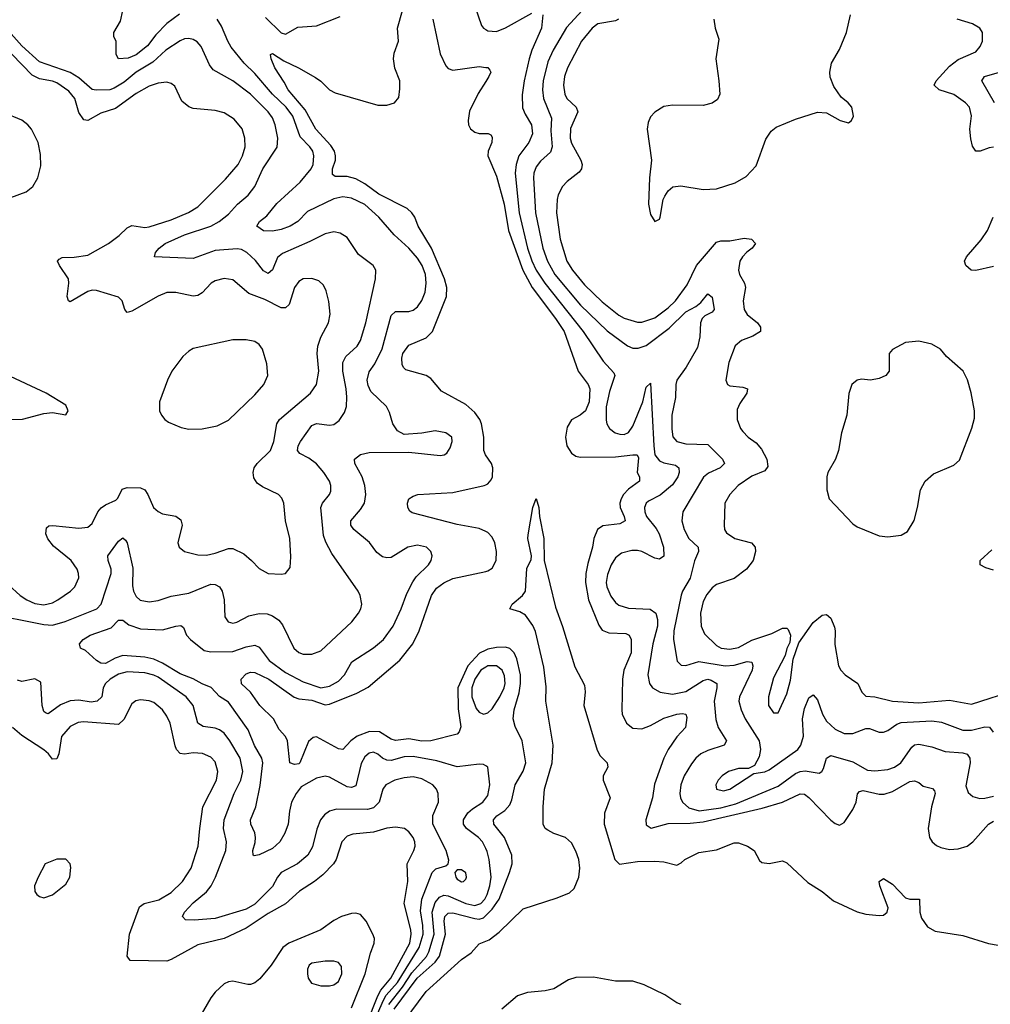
# Model space of a CAD drawing. Header units: inches. Extents: x 1649636 to 1815363, y 506543 to 641975.
# Tile 241 of 256: x 1737880 to 1742295, y 573931 to 578408. Entities that reach past the tile are written whole.
import ezdxf

# ---------------------------------------------------------------- set-up
doc = ezdxf.new("R2010")
doc.units = ezdxf.units.IN
doc.header["$MEASUREMENT"] = 0
doc.layers.add('B7537', color=7, linetype='Continuous')
doc.layers.add('B7547', color=7, linetype='Continuous')

msp = doc.modelspace()

# ---------------------------------------------------------------- linework, layer by layer
at = {"layer": 'B7537', "color": 5}
for points, elevation in [([(1739950.2, 578470), (1739981.7, 578381.7), (1739990.1, 578370.1), (1740000, 578364.2)], 440), ([(1738606.9, 578433.1), (1738549.1, 578390.9), (1738500, 578340), (1738461.3, 578290), (1738410, 578247.9), (1738373.8, 578233.8), (1738329.6, 578229.6), (1738319, 578250), (1738319.3, 578310), (1738309, 578330), (1738309, 578350), (1738339.1, 578400.9), (1738349.5, 578450)], 440), ([(1739999.9, 576430), (1739992.1, 576450), (1739991.9, 576510), (1739981.1, 576570), (1739973.2, 576590), (1739950, 576621.8), (1739910, 576658.7), (1739798.8, 576718.8), (1739750, 576777.2), (1739729.6, 576790), (1739637, 576817), (1739626.3, 576826.4), (1739620.8, 576840.8), (1739618.2, 576870), (1739623.4, 576890), (1739650, 576927.7), (1739730, 576961.6), (1739757.5, 576990), (1739821.1, 577150), (1739822.8, 577190), (1739812.8, 577230), (1739753.5, 577370), (1739693.4, 577470), (1739677.8, 577510), (1739664.3, 577530), (1739642.4, 577550), (1739514.7, 577614.7), (1739450, 577662.6), (1739410, 577684.5), (1739370, 577694.7), (1739315.1, 577695.1), (1739303.9, 577703.9), (1739303.5, 577730), (1739316.6, 577770), (1739317.4, 577790), (1739311.9, 577810), (1739295.6, 577835.6), (1739226.9, 577910), (1739178.7, 577998.7), (1739101.3, 578090), (1739084.1, 578124.1), (1739040.3, 578190), (1739023.9, 578230), (1739022, 578250), (1739030, 578254), (1739081.5, 578221.5), (1739148.8, 578190), (1739225.4, 578145.4), (1739250, 578128.7), (1739290, 578088.7), (1739315, 578075), (1739510, 578020.2), (1739550, 578019.5), (1739585.2, 578030), (1739605.1, 578054.9), (1739610, 578094), (1739608.9, 578130), (1739587.3, 578187.3), (1739580.7, 578230), (1739584.1, 578255.9), (1739603.9, 578310), (1739599.5, 578370), (1739621.6, 578450)], 420), ([(1740000, 575015.6), (1739990, 575021.5), (1739970, 575022.5), (1739870, 575011.2), (1739778.1, 575038.1), (1739670, 575058.3), (1739630, 575056.6), (1739570, 575039.2), (1739550, 575040.8), (1739530.6, 575050.6), (1739510, 575069.1), (1739490, 575077.7), (1739470, 575073.4), (1739450, 575056.2), (1739433.5, 575026.5), (1739410, 574924.6), (1739390, 574917), (1739370, 574920.5), (1739290, 574964), (1739270, 574968.2), (1739230, 574959.4), (1739160.4, 574919.6), (1739137.3, 574890), (1739117.3, 574850), (1739107.1, 574810), (1739102, 574750), (1739086.4, 574710), (1739063.8, 574670), (1739030, 574639.9), (1738970, 574611.1), (1738947.2, 574607.2), (1738942.7, 574610), (1738940.4, 574630), (1738952.2, 574667.8), (1738952.9, 574690), (1738950.4, 574710.4), (1738931.6, 574750), (1738929.9, 574770), (1738954.2, 574830), (1738974.3, 574925.7), (1738986, 575030), (1738982.1, 575050), (1738947.9, 575107.9), (1738919.2, 575179.2), (1738830, 575304.4), (1738790, 575331.6), (1738751.7, 575371.7), (1738710, 575388.8), (1738670, 575411.8), (1738610, 575434.6), (1738530, 575483.1), (1738490, 575501.3), (1738450, 575510.4), (1738350, 575517.6), (1738314.6, 575505.4), (1738270, 575480.7), (1738250, 575482.6), (1738230, 575494), (1738179.8, 575539.8), (1738157.2, 575550), (1738151.8, 575570), (1738169.7, 575590), (1738200.5, 575610), (1738296.2, 575643.8), (1738330, 575677.4), (1738350, 575678), (1738377.4, 575657.4), (1738430, 575638.8), (1738530, 575634.6), (1738590, 575651.2), (1738613, 575653), (1738625.3, 575645.3), (1738639.5, 575610), (1738656.8, 575590), (1738720.1, 575540.1), (1738750, 575534.1), (1738850, 575535), (1738910, 575556.9), (1738950, 575563.9), (1738970, 575554.5), (1739014.7, 575494.7), (1739090, 575440.8), (1739170, 575397.1), (1739250, 575369.6), (1739290, 575378.1), (1739330, 575401.4), (1739357.9, 575430), (1739391.9, 575488.1), (1739490, 575551.8), (1739535.5, 575590), (1739578.5, 575650), (1739615.6, 575730), (1739640.8, 575799.2), (1739668.1, 575851.9), (1739684.3, 575875.7), (1739739.8, 575930), (1739752, 575950), (1739757.2, 575970), (1739750.7, 575990.7), (1739731.6, 576010), (1739690, 576018.8), (1739645.5, 576010), (1739570, 575963.1), (1739550, 575961.5), (1739530, 575966.4), (1739505.4, 575985.4), (1739471.5, 576031.5), (1739400.3, 576090), (1739386.5, 576110), (1739387.3, 576130), (1739430, 576180.8), (1739448.1, 576210), (1739454.3, 576250), (1739449.9, 576290), (1739438, 576330), (1739404.2, 576390), (1739403.1, 576410), (1739430, 576432), (1739470, 576441.1), (1739650, 576441.3), (1739793.5, 576426.5), (1739810.9, 576429.1), (1739823, 576437), (1739838.2, 576461.8), (1739847.6, 576490), (1739846.6, 576510), (1739819, 576530), (1739770, 576538.3), (1739710, 576527.6), (1739630, 576522.4), (1739598.7, 576538.7), (1739577.2, 576570), (1739562.5, 576622.5), (1739548.6, 576650), (1739478.3, 576718.3), (1739464.8, 576744.8), (1739460.2, 576770), (1739470, 576807.4), (1739496.5, 576843.5), (1739528.5, 576911.5), (1739570, 577063.6), (1739590, 577081.8), (1739650, 577081.7), (1739670, 577086.8), (1739690, 577103.2), (1739710, 577131.5), (1739724.3, 577170), (1739729, 577211), (1739725.6, 577250), (1739711.6, 577290), (1739690, 577324.5), (1739650, 577369.8), (1739583.1, 577430), (1739514.6, 577510), (1739450, 577568), (1739390, 577596.6), (1739350, 577603.6), (1739310, 577594.5), (1739190, 577535.9), (1739145.2, 577490), (1739110, 577469.9), (1739070, 577454.3), (1739030, 577446.7), (1738990, 577448.4), (1738958.9, 577470), (1738971.1, 577490), (1739003.9, 577516.1), (1739050, 577572.6), (1739156.1, 577670), (1739205.8, 577730), (1739214.7, 577750), (1739219.1, 577790), (1739213.8, 577810), (1739200.3, 577830), (1739155.7, 577875.7), (1739122.2, 577970), (1739092.5, 578010), (1739031, 578070), (1738950, 578163.6), (1738901.9, 578210), (1738842.9, 578282.9), (1738826.7, 578310), (1738798.6, 578378.6), (1738778.1, 578410)], 440), ([(1738997.9, 578417.9), (1739070, 578348.4), (1739090, 578342.8), (1739146.2, 578373.8), (1739230, 578379.7), (1739337.4, 578422.6)], 440), ([(1739759.5, 578410), (1739793, 578253), (1739818.6, 578198.5), (1739830, 578186), (1739850, 578179.5), (1739970, 578195), (1740000, 578191.4)], 420), ([(1737730, 575710.1), (1737990, 575657.7), (1738030, 575655.9), (1738087.6, 575672.4), (1738231, 575729), (1738250.9, 575750), (1738296.6, 575890), (1738296.8, 575910), (1738283.1, 575950), (1738281.5, 575970), (1738330, 576036.5), (1738350, 576052), (1738362.3, 576042.3), (1738369, 576029), (1738395.1, 575915.1), (1738394.2, 575834.2), (1738398.1, 575810), (1738410, 575786), (1738429.1, 575769.1), (1738470, 575761.4), (1738510, 575767.8), (1738570, 575786.5), (1738650, 575801), (1738750, 575841.8), (1738770, 575840.8), (1738790, 575830.3), (1738801.8, 575810), (1738810.2, 575770), (1738812.9, 575692.9), (1738828.2, 575670), (1738850, 575664), (1738868.8, 575668.8), (1738922.3, 575697.7), (1738970, 575708.7), (1739006.1, 575706.1), (1739030, 575698.4), (1739058.6, 575678.6), (1739076.4, 575656.4), (1739128.1, 575550), (1739150, 575531.4), (1739170, 575523.5), (1739210, 575522.8), (1739250, 575539), (1739391, 575670), (1739422.2, 575710), (1739432.9, 575730), (1739436.8, 575750), (1739429.8, 575789.8), (1739419.7, 575810), (1739300.6, 575980.6), (1739272.5, 576032.5), (1739262.4, 576062.4), (1739250.7, 576190), (1739257.4, 576210), (1739289.8, 576250), (1739295, 576265), (1739295.9, 576290), (1739289.8, 576310), (1739263.7, 576350), (1739230, 576389), (1739195.1, 576415.1), (1739155.4, 576435.4), (1739144.8, 576450), (1739147.2, 576470), (1739157.3, 576490), (1739210, 576563.1), (1739230, 576572.1), (1739290, 576564.2), (1739310, 576567.2), (1739334.1, 576585.9), (1739357.7, 576622.3), (1739366.6, 576650), (1739368.2, 576691.8), (1739365.9, 576730), (1739350.4, 576810), (1739350.5, 576850), (1739363.8, 576876.2), (1739415.8, 576924.2), (1739431.2, 576950), (1739454.2, 577030), (1739498.9, 577230), (1739499.8, 577270), (1739488.4, 577290), (1739421.3, 577341.3), (1739370, 577418.5), (1739337.9, 577437.9), (1739310, 577444.1), (1739270, 577434.8), (1739200.7, 577399.3), (1739075.2, 577344.8), (1739053.1, 577326.9), (1739030, 577271.5), (1739010, 577254.8), (1738990, 577266.8), (1738953.3, 577313.3), (1738913.8, 577350), (1738890, 577363.2), (1738870, 577366.9), (1738770, 577358.1), (1738670, 577322.4), (1738494, 577330), (1738497.4, 577350), (1738515.3, 577370), (1738542.7, 577390), (1738629.7, 577430), (1738750, 577470.1), (1738787.4, 577490), (1738830, 577524.5), (1738871.2, 577568.8), (1738919.8, 577610), (1738950.6, 577650), (1738985.8, 577730), (1739051.9, 577828.1), (1739054.7, 577870), (1739042.6, 577930), (1739030, 577961.5), (1739010, 577989), (1738930, 578069.9), (1738850, 578130.6), (1738760.2, 578180.2), (1738743.3, 578203.3), (1738706, 578286), (1738687.8, 578307.8), (1738670, 578318.5), (1738650, 578323.2), (1738630, 578320.7), (1738610, 578311.5), (1738544.7, 578270), (1738485.4, 578214.5), (1738410, 578169), (1738355.5, 578124.5), (1738310, 578096.4), (1738290, 578088.9), (1738228.4, 578088.4), (1738210, 578091.3), (1738150, 578143.4), (1738110, 578168.1), (1737970, 578216.7), (1737890, 578289.9), (1737830, 578358.1)], 460), ([(1737830, 575838.9), (1737882.3, 575790), (1737913.4, 575770), (1737950, 575754.3), (1737990, 575748.4), (1738030, 575756.8), (1738053.5, 575770), (1738111.1, 575810), (1738131.1, 575830), (1738149.7, 575870), (1738148.6, 575890), (1738142, 575910), (1738113.8, 575950), (1738034.5, 576014.5), (1738007.8, 576047.8), (1737999.7, 576070), (1738002.2, 576097.7), (1738013, 576107), (1738031, 576109), (1738150, 576096.6), (1738190, 576101.3), (1738210, 576117), (1738235.2, 576170), (1738250.7, 576189.3), (1738270, 576202.7), (1738317.1, 576223), (1738326.9, 576233.1), (1738347.1, 576272.9), (1738370, 576280.9), (1738430, 576280.1), (1738450, 576271.1), (1738463.8, 576250), (1738489.2, 576190), (1738510, 576171.4), (1738530, 576161.2), (1738591, 576151), (1738614.1, 576134.1), (1738619.6, 576110), (1738600.3, 576030), (1738605.5, 576010), (1738630.3, 575990.3), (1738690, 575975.5), (1738730, 575974), (1738770, 575982.2), (1738830, 576003.9), (1738850, 576003.2), (1738899.2, 575979.2), (1738935.5, 575950), (1738970, 575913.4), (1739010, 575890.5), (1739070, 575886.7), (1739090, 575890.7), (1739110, 575918), (1739113.5, 575966.5), (1739108.6, 576050), (1739089.9, 576129.9), (1739081.8, 576210), (1739073, 576233), (1739057.6, 576250), (1738984.6, 576284.6), (1738961.1, 576301.1), (1738945.6, 576325.6), (1738942.8, 576350), (1738947.4, 576370), (1738960.9, 576390), (1739020.9, 576450), (1739036.9, 576490), (1739049.9, 576570), (1739061.6, 576590), (1739203.7, 576710), (1739229.9, 576750), (1739240.7, 576810), (1739234.1, 576890), (1739236, 576924), (1739250, 576964.9), (1739284.6, 577030), (1739293.3, 577070), (1739287, 577127), (1739274.7, 577174.7), (1739261.8, 577201.8), (1739240.6, 577220.6), (1739210, 577230.8), (1739170, 577229.8), (1739150, 577218), (1739130.2, 577190), (1739106.5, 577113.5), (1739090, 577098.7), (1739070, 577098.6), (1738995.7, 577135.7), (1738923.3, 577163.3), (1738850, 577225.8), (1738810, 577231.5), (1738770, 577221), (1738751.6, 577210), (1738710, 577166.3), (1738690, 577154.5), (1738670, 577150.6), (1738590, 577168.2), (1738550, 577168), (1738510, 577150.7), (1738390, 577083.1), (1738370, 577076.9), (1738358, 577090), (1738346, 577130), (1738330, 577146), (1738230, 577177.7), (1738210, 577178.6), (1738190, 577172.1), (1738110, 577125.4), (1738102, 577130), (1738095.6, 577150), (1738103.7, 577210), (1738102.4, 577230), (1738061.4, 577290), (1738052.8, 577310), (1738060, 577320), (1738073.3, 577326.7), (1738128.5, 577328.5), (1738190, 577338.3), (1738284.1, 577390), (1738333.4, 577426.6), (1738370, 577462.3), (1738390, 577472.1), (1738450, 577463.5), (1738470, 577466.1), (1738570, 577497.9), (1738647.9, 577532.1), (1738690, 577557.3), (1738816.7, 577683.3), (1738874.6, 577750), (1738893.7, 577790), (1738905.5, 577830), (1738905.2, 577870), (1738892.4, 577912.4), (1738856.6, 577956.6), (1738810, 577984.6), (1738770, 577994.8), (1738670, 578004.8), (1738650, 578011.9), (1738618.4, 578038.4), (1738585.7, 578105.7), (1738570, 578118), (1738550, 578124.1), (1738510, 578119.6), (1738470, 578106.5), (1738410, 578072.2), (1738316, 578004), (1738250, 577983.9), (1738190, 577949.8), (1738172.7, 577952.7), (1738150, 577985.7), (1738130.9, 578050), (1738103.4, 578083.4), (1738050, 578121.8), (1738030, 578129.5), (1737970, 578139.5), (1737936.5, 578156.5), (1737750, 578346.4)], 480), ([(1740000, 578126.9), (1739966.6, 578073.4), (1739927.1, 577992.9), (1739919.7, 577950), (1739922.4, 577930), (1739931.3, 577911.3), (1739950, 577896.5), (1739970, 577891.5), (1740000, 577891.3)], 420), ([(1737840.4, 577599.6), (1737910, 577625.2), (1737940.4, 577650), (1737963.5, 577690), (1737976.1, 577743.9), (1737975.1, 577795.1), (1737964, 577850), (1737934.6, 577910), (1737918, 577930), (1737890, 577950.8), (1737810, 577985.1)], 520), ([(1737810, 576590.3), (1737892.5, 576592.5), (1737990, 576618), (1738030, 576622.8), (1738090, 576611.3), (1738101.2, 576630), (1738090, 576655.1), (1738001.2, 576710), (1737816.2, 576796.2)], 520), ([(1740000, 576080.9), (1739970, 576094.5), (1739870, 576112.5), (1739666.2, 576166.2), (1739654.3, 576174.3), (1739645.4, 576190), (1739644, 576210), (1739651, 576229), (1739670, 576242.3), (1739690.8, 576249.2), (1739850, 576258.5), (1739993.3, 576290), (1740000, 576293.1)], 420), ([(1740000, 575541), (1739971.7, 575528.3), (1739918.5, 575470), (1739873.7, 575370), (1739874.8, 575274.8), (1739887.3, 575192.7), (1739879.8, 575170), (1739870, 575160.2), (1739750, 575129.5), (1739710, 575128.4), (1739650, 575138.7), (1739590, 575131), (1739570, 575137.4), (1739517.6, 575170), (1739472, 575172), (1739415.5, 575150), (1739387.3, 575130), (1739350, 575089.8), (1739330, 575093.4), (1739230, 575146.8), (1739214.9, 575145.1), (1739193.7, 575126.3), (1739154.4, 575030), (1739150, 575024.6), (1739130, 575021.4), (1739109.6, 575030), (1739098.4, 575130), (1739089.8, 575149.8), (1739060.6, 575180.6), (1739035.2, 575230), (1738972.1, 575290), (1738930.6, 575350.6), (1738890, 575388.9), (1738887.8, 575410), (1738910, 575433.8), (1738930, 575442), (1738950, 575439.8), (1739013.6, 575410), (1739128.3, 575328.3), (1739150, 575320.6), (1739210, 575314.5), (1739270, 575293.1), (1739290, 575296.7), (1739413.9, 575346.1), (1739466, 575374), (1739610, 575496.3), (1739669.3, 575570), (1739697.9, 575630), (1739754.3, 575790), (1739776.8, 575823.2), (1739810, 575848.1), (1739850, 575866.9), (1740000, 575899.8)], 420), ([(1739496.9, 573863.1), (1739534.5, 573950), (1739547.6, 573972.4), (1739598.5, 574030), (1739697.7, 574190), (1739715.6, 574250), (1739714.3, 574290), (1739703.2, 574356.8), (1739710.3, 574410), (1739756.8, 574530), (1739773.1, 574546.9), (1739818.5, 574561.5), (1739829.7, 574570.3), (1739833, 574587), (1739820.7, 574630), (1739760.4, 574750), (1739759.9, 574790), (1739784.8, 574850), (1739783.4, 574890), (1739776.2, 574910), (1739759.8, 574930), (1739710, 574955.9), (1739670, 574965.2), (1739630, 574961.3), (1739587, 574950), (1739545.2, 574930), (1739531.7, 574910), (1739515.9, 574850), (1739490, 574824), (1739462.3, 574817.7), (1739322.1, 574817.9), (1739290, 574809.8), (1739266.9, 574793.1), (1739248.5, 574770), (1739232.1, 574727.9), (1739212.7, 574647.3), (1739191, 574610), (1739144, 574570), (1739069.7, 574530.3), (1739053.5, 574510), (1739030, 574466.8), (1738950, 574386), (1738910, 574364.3), (1738770, 574321.9), (1738673.6, 574313.6), (1738635.2, 574315.2), (1738621.1, 574330), (1738629.8, 574350), (1738670, 574393.4), (1738730, 574443.5), (1738751, 574470), (1738771.5, 574510), (1738817.9, 574630), (1738821.4, 574670), (1738806.7, 574730), (1738810.4, 574770), (1738856.2, 574890), (1738885.9, 574950), (1738895.2, 574990), (1738882.7, 575050), (1738836.7, 575130), (1738810, 575164.5), (1738790, 575179.9), (1738770, 575187.4), (1738714.5, 575194.5), (1738690, 575209.8), (1738669.9, 575290), (1738637, 575330), (1738510, 575419), (1738490, 575428.6), (1738450, 575437.8), (1738370, 575442.7), (1738330, 575433.1), (1738291.6, 575410), (1738270.1, 575390), (1738260.4, 575370), (1738254.4, 575330), (1738232.8, 575310), (1738205.7, 575305.7), (1738150, 575314.9), (1738110, 575311.9), (1738066.3, 575293.7), (1738010, 575252.4), (1737997.2, 575257.3), (1737990, 575262.9), (1737982.3, 575290), (1737975.9, 575395.9), (1737950, 575410.8), (1737890, 575398.7), (1737870, 575405.4)], 460), ([(1740000, 575463.6), (1739978.3, 575450), (1739951.2, 575410), (1739936.9, 575370), (1739937.7, 575330), (1739956.6, 575276.6), (1739970, 575259.3), (1739990, 575251), (1740000, 575253.8)], 440), ([(1739410, 573718.5), (1739509.5, 573970.5), (1739523.7, 573996.3), (1739568.3, 574050), (1739654.3, 574210), (1739661.3, 574250), (1739659.6, 574270), (1739629.5, 574390), (1739645.3, 574490), (1739642.4, 574570), (1739673.4, 574630), (1739679.3, 574650), (1739678, 574670), (1739669.8, 574690), (1739650, 574716.1), (1739631, 574731), (1739590, 574736.2), (1739550, 574732.1), (1739490, 574714.2), (1739395.3, 574704.7), (1739370, 574695.4), (1739345.2, 574670), (1739320.6, 574590), (1739307.1, 574570), (1739259.6, 574520.3), (1739221.8, 574490), (1739153.8, 574446.2), (1739090, 574387.6), (1739010, 574344), (1738910, 574277.6), (1738810, 574230.4), (1738690, 574201.4), (1738570, 574134.7), (1738550, 574128.2), (1738382.7, 574130), (1738369.7, 574150), (1738380.4, 574250), (1738425.1, 574374.9), (1738447.3, 574390), (1738513.3, 574406.7), (1738570, 574439.8), (1738621.7, 574490), (1738661, 574550), (1738692.5, 574650), (1738699.1, 574730), (1738714.1, 574830), (1738774.9, 574950), (1738781.1, 574990), (1738770, 575033.5), (1738750, 575055.3), (1738712.5, 575072.5), (1738670, 575075.4), (1738630, 575069.2), (1738610, 575072.4), (1738593.8, 575090), (1738587.2, 575107.2), (1738564.1, 575210), (1738550, 575241.1), (1738530, 575269.8), (1738490, 575303.1), (1738470, 575310.7), (1738430, 575315.1), (1738408.4, 575311.6), (1738390, 575297.6), (1738354.3, 575225.7), (1738330, 575203.5), (1738170, 575215.9), (1738146.8, 575213.2), (1738110, 575194), (1738070.6, 575149.4), (1738058, 575070), (1738050, 575047.6), (1738030, 575046.3), (1738011.9, 575070), (1737990, 575088.6), (1737890, 575153.2), (1737847.6, 575190)], 480), ([(1740000, 574640.2), (1739985.2, 574670), (1739966.8, 574690), (1739912.7, 574730), (1739898.5, 574750), (1739899.4, 574770), (1739918.6, 574801.4), (1739939.7, 574820.3), (1739986.6, 574850), (1740000, 574867.9)], 440), ([(1739559.3, 573930), (1739621.2, 574010), (1739664.8, 574075.2), (1739731, 574149), (1739741.4, 574170), (1739765.6, 574250), (1739757.3, 574350), (1739770, 574394.7), (1739790, 574419.1), (1739810, 574428), (1739830, 574424.5), (1739910.2, 574390), (1739950, 574380.4), (1739978.1, 574390), (1739996, 574410), (1740000, 574417.9)], 440), ([(1739390, 573915.8), (1739451.5, 574070), (1739475.8, 574164.2), (1739492.9, 574210), (1739493.8, 574230), (1739487.2, 574250), (1739455.8, 574310), (1739430, 574339.1), (1739410, 574345.9), (1739390, 574344.4), (1739344.4, 574330), (1739310, 574312.3), (1739250.5, 574269.5), (1739104, 574210), (1739077.6, 574190), (1739024.7, 574110), (1738972.8, 574047.2), (1738950, 574028.6), (1738930, 574020.9), (1738918.2, 574021.8), (1738850, 574036.2), (1738830, 574034), (1738810, 574023.8), (1738770, 573986.4), (1738750, 573960.4), (1738650, 573788.7)], 520), ([(1739583.8, 573910), (1739688, 574050), (1739770, 574123.7), (1739789.4, 574150), (1739817.2, 574250), (1739810.6, 574310), (1739814.3, 574330), (1739830, 574346.1), (1739850, 574346.8), (1739950, 574320.9), (1739970, 574318.7), (1739990, 574324.9), (1740000, 574334.9)], 420), ([(1740000, 573065), (1739990, 573065.2), (1739950, 573059.1), (1739890, 573041.6), (1739830, 573049.4), (1739779.1, 573070), (1739750, 573087.3), (1739684.3, 573144.3), (1739650, 573157.1), (1739590, 573159.9), (1739570, 573165.9), (1739498.5, 573278.5), (1739452.7, 573330), (1739447.1, 573347.1), (1739449.4, 573410), (1739458.4, 573450), (1739481.3, 573498.7), (1739570, 573738.9), (1739630, 573854.4), (1739730, 573990.1), (1739890, 574135.6), (1739934.1, 574165.9), (1739970, 574206.3), (1740000, 574218.6)], 380)]:
    msp.add_lwpolyline(points, dxfattribs=dict(at, elevation=elevation))
for points, elevation in [([(1738850, 576953.1), (1738670, 576912.5), (1738650, 576901.4), (1738622.9, 576877.1), (1738572.9, 576810), (1738552.9, 576770), (1738516.9, 576670), (1738517, 576630), (1738524.9, 576610), (1738540.4, 576590), (1738557.6, 576577.6), (1738614.4, 576554.4), (1738650, 576546.3), (1738710, 576548.7), (1738778.1, 576561.9), (1738830, 576587.7), (1738950, 576702.6), (1738990.9, 576750), (1739008.4, 576790), (1739003.9, 576843.9), (1738984.5, 576910), (1738970, 576931.5), (1738950, 576945), (1738910, 576953)], 520), ([(1738090, 574592), (1738050, 574591.3), (1737996.3, 574570), (1737963.8, 574510), (1737948, 574470), (1737950, 574444.7), (1737958.8, 574430), (1737970, 574422), (1737990, 574415.5), (1738030, 574428.7), (1738090, 574477.1), (1738107.8, 574510), (1738113.4, 574553.4), (1738109.3, 574570)], 520), ([(1739890, 574542.9), (1739870, 574542.7), (1739859.1, 574530), (1739863.6, 574510), (1739870, 574500.4), (1739890, 574487.6), (1739899.3, 574490), (1739910, 574500.7), (1739913.1, 574510), (1739910, 574528.7)], 460), ([(1739310, 574127.4), (1739270, 574127.3), (1739210, 574117.7), (1739197.1, 574110), (1739189.3, 574090.7), (1739189.3, 574069.3), (1739193.1, 574050), (1739207.9, 574027.9), (1739250, 574015.8), (1739290, 574015), (1739310, 574019.3), (1739330, 574034.6), (1739346.2, 574070), (1739343.8, 574103.8), (1739330, 574121.1)], 540)]:
    msp.add_lwpolyline(points, close=True, dxfattribs=dict(at, elevation=elevation))
at = {"layer": 'B7547', "color": 5}
for points, elevation in [([(1740000, 578364.2), (1740010, 578358.3), (1740050, 578355.1), (1740090, 578371.2), (1740210, 578438.1)], 440), ([(1740260.7, 578430), (1740254.2, 578370), (1740210.6, 578270), (1740198.2, 578230), (1740175.1, 578130), (1740166.1, 578066.1), (1740168.1, 578008.1), (1740179.1, 577979.1), (1740207.8, 577930), (1740213.3, 577890), (1740195.9, 577850), (1740150.8, 577789.1), (1740138.5, 577750), (1740134.2, 577710), (1740152.4, 577530), (1740190.4, 577370), (1740210, 577312.5), (1740230, 577269), (1740269.8, 577209.8), (1740443.6, 576990), (1740535, 576855), (1740582.4, 576802.4), (1740587.5, 576790), (1740562.8, 576717.2), (1740548.7, 576648.7), (1740548, 576588), (1740551.7, 576570), (1740562.9, 576550), (1740588.9, 576530), (1740610, 576523.2), (1740630, 576522.7), (1740650, 576531.1), (1740670, 576560.2), (1740714.5, 576670), (1740730, 576738), (1740750, 576756), (1740764.4, 576470), (1740770.1, 576430.1), (1740790, 576402.6), (1740810, 576393.9), (1740862.9, 576382.8), (1740878.9, 576370), (1740879.8, 576350), (1740873.8, 576330), (1740850, 576293.7), (1740793.2, 576246.8), (1740740.8, 576219.2), (1740730.1, 576209.9), (1740722.1, 576190), (1740723.6, 576170), (1740731.8, 576150), (1740775.1, 576095.1), (1740789.2, 576070), (1740808.8, 576010), (1740811, 575969), (1740790, 575955.8), (1740770, 575960.5), (1740710, 575990.9), (1740690, 575995.4), (1740665.4, 575994.6), (1740617.8, 575982.2), (1740590, 575960.9), (1740570.9, 575930), (1740554, 575886), (1740548.1, 575850), (1740551.2, 575830), (1740570, 575786.7), (1740590, 575757.8), (1740605.5, 575745.5), (1740650, 575731.9), (1740748.2, 575728.2), (1740774.4, 575710), (1740781.7, 575681.7), (1740781, 575650), (1740761, 575570), (1740738.1, 575430), (1740745.5, 575390), (1740759.2, 575370), (1740794, 575350), (1740850, 575342.2), (1740910, 575354.4), (1740990, 575404.3), (1741010, 575409), (1741025.9, 575405.9), (1741051, 575390), (1741051.3, 575370), (1741039.2, 575310), (1741046.2, 575226.2), (1741057.8, 575190), (1741095.5, 575130), (1741085.3, 575110), (1741010, 575085.4), (1740979.1, 575070), (1740955.6, 575050), (1740935.9, 575024.1), (1740902.8, 574970), (1740887.5, 574930), (1740882.5, 574890), (1740885.9, 574870), (1740895.7, 574850), (1740924.7, 574824.7), (1740971.1, 574811.1), (1741070, 574824.5), (1741137.8, 574842.2), (1741330, 574922.6), (1741410, 574981.5), (1741430, 574990.5), (1741452.8, 574992.8), (1741517, 574983), (1741529.8, 574990.2), (1741537.1, 575002.9), (1741550, 575050.7), (1741570, 575062.6), (1741670, 575033.7), (1741736.2, 574996.2), (1741770, 574992.3), (1741830, 574998.6), (1741860.4, 575010), (1741888, 575030), (1741938.9, 575101.1), (1741950, 575110.9), (1741970, 575114.8), (1742030, 575101.9), (1742090, 575080.9), (1742170, 575075.5), (1742190, 575069.2), (1742202.5, 575050), (1742203.4, 575030), (1742184.2, 574924.2), (1742194.7, 574894.7), (1742216.3, 574876.3), (1742247.1, 574867.1), (1742270, 574868.8), (1742310, 574878.5)], 440), ([(1740438.9, 578450), (1740367.1, 578372.9), (1740307.5, 578270), (1740283.5, 578216.5), (1740261.7, 578130), (1740258.4, 578090), (1740263.4, 578050), (1740299.9, 577959.9), (1740296.4, 577903.6), (1740302.4, 577830), (1740294.8, 577805.2), (1740250, 577764.9), (1740230, 577739.8), (1740218.4, 577710), (1740217.1, 577690), (1740226, 577530), (1740259.9, 577370), (1740281.5, 577310), (1740314.8, 577250), (1740431.6, 577110), (1740553, 576993), (1740645.6, 576925.6), (1740670, 576915.1), (1740694.3, 576914.3), (1740730, 576927.2), (1740834.3, 577005.7), (1740910, 577080.3), (1740955.8, 577104.2), (1740978.1, 577121.9), (1741010, 577162), (1741030, 577146.8), (1741039.7, 577090), (1741030, 577078.5), (1740997.5, 577062.5), (1740985.2, 577050), (1740976.8, 577030), (1740973.6, 576966.4), (1740962.8, 576917.2), (1740911.7, 576828.3), (1740870.2, 576770), (1740865.5, 576750), (1740864.1, 576690), (1740846.9, 576610), (1740846.2, 576546.2), (1740851.5, 576511.5), (1740869, 576490), (1740910, 576479.5), (1741010, 576476.5), (1741076.9, 576410), (1741086.7, 576390), (1741067.2, 576370), (1741013.1, 576346.9), (1740991.2, 576328.8), (1740897.1, 576170), (1740892, 576130), (1740902.7, 576090), (1740924.6, 576050), (1740966.5, 576010), (1740968.1, 575990), (1740950, 575948.2), (1740930.7, 575869.3), (1740895, 575810), (1740888.5, 575791.5), (1740855.2, 575630), (1740854, 575590), (1740871.1, 575491.1), (1740890, 575472.7), (1740910, 575472.2), (1740970, 575490.7), (1741090, 575470.1), (1741130, 575473.9), (1741190, 575490.6), (1741210, 575486.7), (1741215.4, 575470), (1741212.4, 575450), (1741154.1, 575330), (1741151.5, 575310), (1741162, 575270), (1741181, 575230), (1741244.4, 575130), (1741250.7, 575090), (1741244.1, 575055.9), (1741222.2, 575017.8), (1741196, 575004), (1741150, 575003.1), (1741104.4, 574990), (1741075.8, 574970), (1741057.4, 574950), (1741047.6, 574930), (1741049.4, 574909.4), (1741082.5, 574902.5), (1741110, 574909.5), (1741219.4, 574980.6), (1741270, 574987.7), (1741290, 574996.8), (1741419.8, 575090), (1741434.1, 575110), (1741445.4, 575150), (1741440.9, 575230), (1741450, 575276.5), (1741470, 575324.6), (1741490, 575338.9), (1741510, 575315.5), (1741531.8, 575250), (1741550, 575219), (1741590, 575182.1), (1741630, 575162.9), (1741670, 575162.8), (1741730, 575185), (1741745.8, 575185.8), (1741790, 575169.1), (1741810, 575168), (1741830, 575176.2), (1741870, 575205), (1741890, 575212.5), (1742030, 575221), (1742074, 575214), (1742170, 575177.8), (1742210, 575178.4), (1742270, 575193.1), (1742291.2, 575191.2), (1742308.3, 575168.3)], 460), ([(1741038, 578410), (1741044.2, 578370), (1741060.5, 578320.5), (1741047.3, 578230), (1741061.2, 578130), (1741064.4, 578070), (1741053.9, 578046.1), (1741030, 578028.2), (1740990, 578018.5), (1740850, 578019.7), (1740810, 578013.3), (1740770, 577987.6), (1740750, 577966), (1740739.3, 577940.7), (1740734.6, 577910), (1740754.9, 577770), (1740745.8, 577690), (1740740.3, 577570), (1740750, 577522), (1740770, 577491.3), (1740790, 577501), (1740794, 577510), (1740807.3, 577590), (1740814.5, 577605.5), (1740829.8, 577630.2), (1740852, 577648), (1740887.6, 577652.4), (1740990, 577635.8), (1741050, 577639), (1741134.2, 577665.8), (1741184.8, 577695.2), (1741230, 577743.7), (1741274.4, 577865.6), (1741298.9, 577901.1), (1741321, 577919), (1741410, 577956.5), (1741510, 577988.4), (1741550, 577985.5), (1741612, 577950), (1741650, 577938.8), (1741664, 577950), (1741673.2, 577970), (1741665.2, 578010), (1741649.2, 578030), (1741616.6, 578056.6), (1741583.8, 578103.8), (1741567.2, 578147.2), (1741565.6, 578170), (1741572.4, 578210), (1741610, 578273), (1741642, 578350), (1741658.9, 578430)], 520), ([(1740604.6, 578410), (1740590, 578402.7), (1740510.3, 578390), (1740484.2, 578370), (1740435.5, 578310), (1740371.6, 578190), (1740358.9, 578150), (1740354.7, 578110), (1740360.4, 578070), (1740369.4, 578049.4), (1740411.8, 578010), (1740419.5, 577990), (1740386.3, 577913.7), (1740383.9, 577870), (1740390, 577846.7), (1740432.3, 577770), (1740438.6, 577750), (1740435.6, 577730), (1740424.9, 577715.1), (1740370, 577673.3), (1740349.5, 577650.5), (1740330, 577611.8), (1740325, 577590), (1740322.2, 577530), (1740339.6, 577410), (1740369.1, 577310), (1740395.1, 577270), (1740450, 577202.6), (1740530, 577125.4), (1740605.5, 577065.5), (1740630, 577051.7), (1740690, 577033.4), (1740710, 577033.1), (1740770, 577053.3), (1740830, 577097.8), (1740862.9, 577130), (1740916.8, 577203.2), (1740959, 577290), (1741050, 577397), (1741070, 577403.1), (1741110, 577403.1), (1741175.5, 577415.5), (1741208.7, 577410), (1741226.7, 577390), (1741212.9, 577370), (1741188.2, 577351.8), (1741168.5, 577330), (1741156.3, 577310), (1741149.5, 577270), (1741154.3, 577250), (1741177.7, 577210), (1741182.2, 577190), (1741171, 577130), (1741175.8, 577090), (1741190, 577067.3), (1741236.5, 577030), (1741250.3, 577010), (1741250.4, 576990), (1741215.8, 576970), (1741164.2, 576950), (1741135.3, 576924.7), (1741106, 576850), (1741092.4, 576770), (1741100.7, 576750), (1741110, 576743.8), (1741170, 576737), (1741190.6, 576730), (1741188.2, 576710), (1741156.7, 576663.3), (1741144, 576636), (1741144, 576590), (1741158.9, 576550), (1741170, 576535.8), (1741194.6, 576510), (1741230, 576483.9), (1741255, 576455), (1741279.1, 576410), (1741283.5, 576376.5), (1741270, 576357.2), (1741210, 576332.9), (1741148.2, 576290), (1741110.2, 576250), (1741088.6, 576210), (1741084.7, 576110), (1741087.1, 576090), (1741094.9, 576074.9), (1741132.7, 576050), (1741209.3, 576029.3), (1741226.3, 576010), (1741228, 575990), (1741216.9, 575950), (1741185.7, 575910), (1741130, 575867.1), (1741050, 575840.9), (1741030, 575825.3), (1741005.6, 575794.4), (1740990, 575763), (1740977, 575710), (1740980.1, 575650), (1740995.9, 575615.9), (1741050, 575562.2), (1741071.2, 575551.2), (1741110, 575545.5), (1741150, 575554.1), (1741210, 575586.9), (1741301.9, 575618.1), (1741350, 575642), (1741370, 575641.7), (1741376.1, 575636.1), (1741387.2, 575610), (1741383.2, 575576.8), (1741370, 575549), (1741362.8, 575517.3), (1741310, 575415.1), (1741286.4, 575330), (1741287.2, 575290), (1741310, 575257.1), (1741330, 575256.3), (1741370, 575343.8), (1741385.9, 575405.9), (1741399.1, 575500.9), (1741424.5, 575575.5), (1741490, 575667.6), (1741530, 575701.1), (1741550, 575704.4), (1741570, 575687.3), (1741586.8, 575646.8), (1741590.2, 575630), (1741587.8, 575567.7), (1741604.2, 575470), (1741615.6, 575450), (1741635.3, 575430), (1741692.6, 575390), (1741710.3, 575350), (1741730, 575332.7), (1741770, 575329.5), (1741850, 575309.1), (1741970, 575301.6), (1742110, 575314.6), (1742210, 575296.6), (1742417.3, 575362.7)], 480), ([(1742310, 577828.2), (1742290, 577826.3), (1742250, 577809.8), (1742229.9, 577809.9), (1742213.8, 577833.8), (1742206.5, 577866.5), (1742202.9, 577910), (1742210.5, 577970.5), (1742201.2, 578010), (1742182.4, 578030), (1742130, 578068.2), (1742062.9, 578090), (1742040.4, 578110), (1742048.9, 578130), (1742110, 578197.2), (1742150, 578227.4), (1742230, 578262.8), (1742250, 578286.7), (1742259.3, 578310), (1742260.3, 578350), (1742248.5, 578370), (1742215.1, 578390), (1742144.7, 578410)], 480), ([(1740000, 578191.4), (1740010.2, 578190.2), (1740019, 578179), (1740023, 578170), (1740014.4, 578150), (1740000, 578126.9)], 420), ([(1742314, 578030), (1742257.5, 578130), (1742269.5, 578150.5), (1742347.3, 578172.7)], 460), ([(1740000, 577891.3), (1740011.2, 577891.2), (1740024.2, 577884.2), (1740030, 577874.8), (1740027.8, 577850), (1740011.3, 577810), (1740010.2, 577790), (1740050, 577696.4), (1740083.5, 577570), (1740104.3, 577450), (1740169.1, 577270), (1740211.1, 577191.1), (1740318.1, 577050), (1740357.4, 576990), (1740421.3, 576810), (1740465.9, 576750), (1740474, 576730), (1740470.6, 576670.6), (1740454.2, 576630), (1740430.1, 576609.9), (1740390.6, 576589.4), (1740370, 576555.4), (1740362.7, 576510), (1740369.7, 576470), (1740390, 576436.6), (1740410, 576423.1), (1740430, 576419.1), (1740590, 576421), (1740670.1, 576430.1), (1740689.3, 576429.3), (1740695.8, 576415.8), (1740688.6, 576350), (1740699.3, 576330), (1740699.7, 576310), (1740650, 576273.2), (1740627.5, 576250), (1740615.7, 576230), (1740610.6, 576210), (1740612.5, 576190), (1740630.7, 576150), (1740633.8, 576130), (1740610, 576116.2), (1740533.6, 576106.4), (1740509.4, 576090), (1740491.6, 576050), (1740486, 576010), (1740465, 575935), (1740456.3, 575890), (1740454.7, 575850), (1740467.4, 575770), (1740515.3, 575655.3), (1740530, 575632.4), (1740560.8, 575620.8), (1740637.8, 575617.8), (1740652.8, 575610), (1740662, 575590), (1740661.7, 575530), (1740629, 575451), (1740622.4, 575410), (1740618.7, 575270), (1740620.9, 575250), (1740640.2, 575210), (1740670, 575186.3), (1740710, 575184.1), (1740750, 575198.4), (1740810, 575233.1), (1740869.1, 575250.9), (1740894.1, 575254.1), (1740910, 575250.2), (1740915.3, 575235.3), (1740908.9, 575190), (1740870, 575147.1), (1740830.7, 575090), (1740810.8, 575050), (1740768.4, 574931.6), (1740758.1, 574870), (1740727.8, 574770), (1740730, 574747), (1740752.5, 574732.5), (1740830, 574753.6), (1740930, 574755.2), (1740990, 574761.2), (1741257.5, 574822.5), (1741350, 574850.9), (1741430, 574889.1), (1741450, 574886.2), (1741470, 574871.3), (1741570, 574768), (1741590, 574752.9), (1741610, 574746), (1741630, 574758.4), (1741670, 574817.7), (1741685.4, 574850), (1741691.3, 574888.7), (1741700.9, 574899.1), (1741716.8, 574903.2), (1741790, 574886.6), (1741812.9, 574887.1), (1741850, 574899.3), (1741930, 574944.8), (1741950, 574948.2), (1741970, 574939.4), (1741990, 574922.8), (1742032.3, 574912.3), (1742042.3, 574902.3), (1742044.1, 574890), (1742027.5, 574830), (1742012.3, 574730), (1742019.6, 574690), (1742030.3, 574670), (1742050, 574653.8), (1742070, 574644.3), (1742110, 574636), (1742150, 574638.5), (1742189.6, 574650), (1742216.1, 574670), (1742287.2, 574750), (1742310, 574763.8)], 420), ([(1742310, 577285.6), (1742230, 577268.1), (1742209, 577269), (1742183.5, 577290), (1742178.5, 577310), (1742187.4, 577330), (1742253.4, 577406.6), (1742282.2, 577450), (1742308.7, 577510)], 480), ([(1740000, 576293.1), (1740010, 576297.7), (1740024.6, 576315.4), (1740030.9, 576330), (1740031.9, 576370), (1740025.9, 576390), (1739999.9, 576430)], 420), ([(1740000, 574218.6), (1740015.2, 574224.8), (1740061.2, 574258.7), (1740170, 574365.9), (1740324.9, 574415.1), (1740381.3, 574438.7), (1740402.7, 574457.3), (1740423.9, 574510), (1740428.7, 574550), (1740423.6, 574590), (1740410, 574628.4), (1740390, 574666), (1740363.7, 574690), (1740310, 574707.5), (1740282.7, 574722.7), (1740270.9, 574730.9), (1740262.2, 574750), (1740261, 574830), (1740268.2, 574910), (1740301.9, 575030), (1740307.7, 575110), (1740273.7, 575310), (1740274.5, 575374.5), (1740264.7, 575464.7), (1740226.1, 575626.1), (1740213.8, 575653.8), (1740181.1, 575701.1), (1740156.1, 575716.1), (1740109.4, 575730), (1740121.1, 575750), (1740168.1, 575790), (1740180.7, 575810), (1740187.1, 575912.9), (1740206.5, 575953.5), (1740208.3, 575970), (1740191.7, 576050), (1740193.4, 576066.6), (1740214.5, 576190), (1740230, 576231.3), (1740241.3, 576190), (1740244.4, 576150), (1740264.7, 576050), (1740266.8, 575950), (1740317.2, 575737.2), (1740350, 575649.1), (1740406.2, 575466.2), (1740450, 575382), (1740452.4, 575352.4), (1740446.7, 575290), (1740506.6, 575086.6), (1740521.1, 575061.1), (1740553.2, 575030), (1740556.2, 575010), (1740534.8, 574970), (1740535.1, 574950), (1740567, 574870), (1740540.1, 574799.9), (1740538.5, 574750), (1740587.3, 574590), (1740608.9, 574568.9), (1740690, 574580.7), (1740770, 574581.8), (1740810, 574579), (1740870, 574564), (1740890, 574574.4), (1740905.6, 574590), (1740970, 574621), (1741050, 574633.7), (1741130, 574665.2), (1741150, 574665.4), (1741190.4, 574650), (1741221.6, 574630), (1741245.5, 574585.5), (1741256.3, 574576.3), (1741290, 574572.2), (1741350, 574583.8), (1741370, 574574), (1741465.1, 574485.1), (1741530, 574445), (1741581.8, 574401.8), (1741690, 574351.6), (1741730, 574341.4), (1741790, 574334.4), (1741810, 574336.9), (1741826.3, 574350), (1741830.6, 574370), (1741792.9, 574470), (1741789.8, 574490), (1741810, 574503.1), (1741850, 574477.5), (1741910, 574416.1), (1741930, 574409.6), (1741973.1, 574410), (1741974.8, 574350), (1741982.7, 574322.7), (1742010, 574283.5), (1742043.9, 574263.9), (1742170, 574243.6), (1742287.4, 574207.4), (1742410, 574186.4)], 380), ([(1740000, 575899.8), (1740010, 575902), (1740030, 575913.8), (1740047.2, 575950), (1740048.9, 575990), (1740041.1, 576030), (1740030, 576054.8), (1740010, 576076.3), (1740000, 576080.9)], 420), ([(1742310, 575905.8), (1742275.3, 575915.3), (1742249.9, 575929.9), (1742249.7, 575950), (1742302.5, 575997.5)], 480), ([(1740000, 574334.9), (1740030, 574364.7), (1740062.1, 574410), (1740108.5, 574530), (1740120.5, 574570), (1740118.6, 574610), (1740085.4, 574690), (1740036.4, 574750), (1740035.4, 574770), (1740051.3, 574788.7), (1740086.9, 574813.1), (1740110, 574837.8), (1740119.2, 574860.8), (1740134.3, 574930), (1740170, 574991.3), (1740182.1, 575030), (1740166, 575130), (1740134.6, 575194.6), (1740125.4, 575230), (1740130.3, 575270), (1740153.1, 575346.9), (1740158.6, 575390), (1740158, 575430), (1740142.2, 575502.2), (1740129.9, 575529.9), (1740110, 575549.4), (1740090, 575555.8), (1740050, 575554.1), (1740010, 575545.4), (1740000, 575541)], 420), ([(1740000, 575253.8), (1740010, 575256.5), (1740030, 575275.6), (1740063.7, 575330), (1740083.6, 575370), (1740088.4, 575390), (1740085, 575425), (1740074.9, 575450), (1740050, 575470.4), (1740010, 575469.9), (1740000, 575463.6)], 440), ([(1740000, 574867.9), (1740010, 574881.3), (1740018.2, 574930), (1740009.7, 575009.8), (1740000, 575015.6)], 440), ([(1740000, 574417.9), (1740006.1, 574430), (1740018.8, 574470), (1740024.3, 574510), (1740015.5, 574590), (1740006.7, 574626.7), (1740000, 574640.2)], 440), ([(1740890, 573930.6), (1740870, 573938), (1740815, 573975), (1740720.2, 574020.2), (1740670, 574037), (1740590, 574037.2), (1740490, 574055.2), (1740410, 574053), (1740377, 574043), (1740310, 574001.5), (1740270, 573992.3), (1740190, 573985.3), (1740144.4, 573970), (1740072.9, 573910)], 380)]:
    msp.add_lwpolyline(points, dxfattribs=dict(at, elevation=elevation))
at = {"layer": 'B7547', "color": 5, "elevation": 520}
msp.add_lwpolyline([(1741970, 576947.3), (1741910, 576940.5), (1741850, 576909.4), (1741834.9, 576890), (1741835.8, 576810), (1741820.7, 576790), (1741790, 576777.4), (1741750, 576769.6), (1741710, 576773.6), (1741690, 576769.6), (1741666, 576750), (1741651.9, 576708.1), (1741642.8, 576610), (1741618, 576530), (1741605.3, 576450), (1741591.6, 576410), (1741555.8, 576350), (1741551.2, 576330), (1741551.3, 576270), (1741562.8, 576230), (1741670, 576116), (1741690, 576102.7), (1741790, 576062), (1741830, 576056.5), (1741890, 576064.4), (1741918.3, 576081.7), (1741948.4, 576131.6), (1741964.8, 576190), (1741978.2, 576270), (1741998.5, 576310), (1742037.3, 576342.7), (1742130, 576382.3), (1742155.2, 576404.8), (1742211.4, 576551.4), (1742223.5, 576596.5), (1742223.1, 576630), (1742208.3, 576711.7), (1742191.5, 576771.5), (1742171.3, 576810), (1742096.5, 576876.5), (1742069.4, 576910), (1742030, 576932.6)], close=True, dxfattribs=at)

doc.saveas('drawing.dxf')
